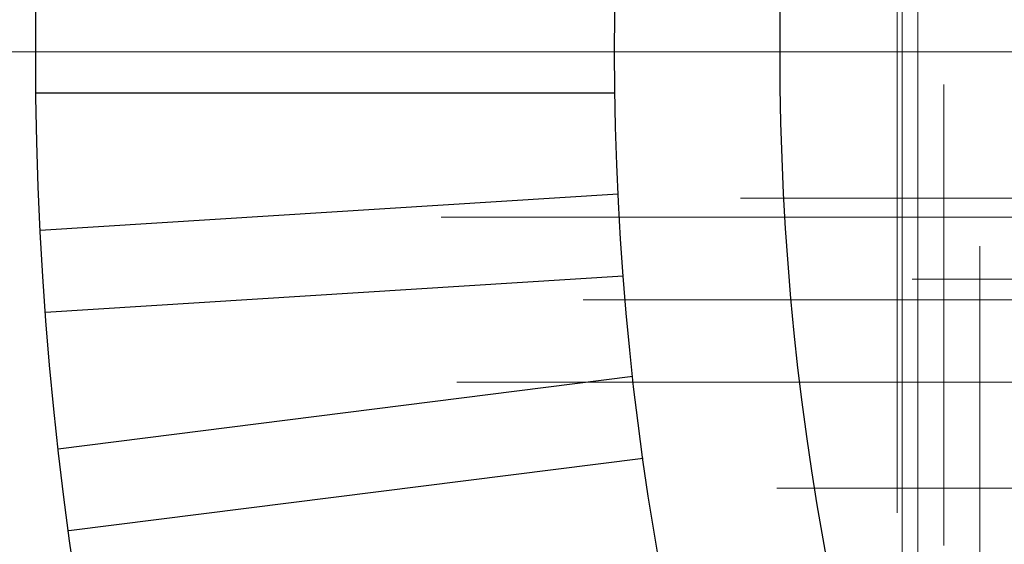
# Model space of a CAD drawing. Header units: millimetres. Extents: x -50 to 901, y -50 to 714.
# Tile 10 of 186: x -42.47 to -30.57, y -5.96 to 0.39. Entities that reach past the tile are written whole.
import ezdxf

# ---------------------------------------------------------------- set-up
doc = ezdxf.new("R2010")
doc.units = ezdxf.units.MM

# ---------------------------------------------------------------- blocks, each defined once
blk = doc.blocks.new('SW_CENTERMARKSYMBOL_0')
at = {"color": 0, "linetype": 'Continuous', "lineweight": 18}
blk.add_line((-10, 0), (-48.622, 0), dxfattribs=at)
blk = doc.blocks.new('SW_CENTERMARKSYMBOL_141')
at = {"color": 0, "linetype": 'Continuous', "lineweight": 18}
for p, q in [((-5, 0), (-5.659, 0)), ((0, 0), (-5, 0))]:
    blk.add_line(p, q, dxfattribs=at)
blk = doc.blocks.new('SW_CENTERMARKSYMBOL_161')
at = {"color": 0, "linetype": 'Continuous', "lineweight": 18}
for p, q in [((-5, 0), (-5.693, 0)), ((0, 0), (-5, 0))]:
    blk.add_line(p, q, dxfattribs=at)
blk = doc.blocks.new('SW_CENTERMARKSYMBOL_162')
at = {"color": 0, "linetype": 'Continuous', "lineweight": 18}
for p, q in [((-5, 0), (-5.659, 0)), ((0, 0), (-5, 0))]:
    blk.add_line(p, q, dxfattribs=at)
blk = doc.blocks.new('SW_CENTERMARKSYMBOL_163')
at = {"color": 0, "linetype": 'Continuous', "lineweight": 18}
for p, q in [((-5, 0), (-5.659, 0)), ((0, 0), (-5, 0))]:
    blk.add_line(p, q, dxfattribs=at)
blk = doc.blocks.new('SW_CENTERMARKSYMBOL_345')
at = {"color": 0, "linetype": 'Continuous', "lineweight": 18}
for p, q in [((0, 5), (0, 5.575)), ((0, 0), (0, 5))]:
    blk.add_line(p, q, dxfattribs=at)
blk = doc.blocks.new('SW_CENTERMARKSYMBOL_346')
at = {"color": 0, "linetype": 'Continuous', "lineweight": 18}
for p, q in [((0, 5), (0, 5.575)), ((0, 0), (0, 5))]:
    blk.add_line(p, q, dxfattribs=at)
blk = doc.blocks.new('SW_CENTERMARKSYMBOL_347')
at = {"color": 0, "linetype": 'Continuous', "lineweight": 18}
for p, q in [((0, 0), (0, 5)), ((-5, 0), (-5.575, 0)), ((0, 0), (-5, 0)), ((0, 0), (0, -5)), ((0, 0), (5, 0))]:
    blk.add_line(p, q, dxfattribs=at)
blk = doc.blocks.new('SW_CENTERMARKSYMBOL_348')
at = {"color": 0, "linetype": 'Continuous', "lineweight": 18}
for p, q in [((0, 0), (0, 5)), ((-5, 0), (-5.575, 0)), ((0, 0), (-5, 0)), ((0, 0), (0, -5)), ((0, 0), (5, 0))]:
    blk.add_line(p, q, dxfattribs=at)
blk = doc.blocks.new('SW_CENTERMARKSYMBOL_349')
at = {"color": 0, "linetype": 'Continuous', "lineweight": 18}
for p, q in [((0, 0), (0, 5)), ((-5, 0), (-5.575, 0)), ((0, 0), (-5, 0)), ((0, 0), (0, -5)), ((0, 0), (5, 0)), ((0, -5), (0, -5.575))]:
    blk.add_line(p, q, dxfattribs=at)
blk = doc.blocks.new('SW_CENTERMARKSYMBOL_350')
at = {"color": 0, "linetype": 'Continuous', "lineweight": 18}
for p, q in [((0, 0), (0, -5)), ((0, -5), (0, -5.575))]:
    blk.add_line(p, q, dxfattribs=at)
blk = doc.blocks.new('SW_CENTERMARKSYMBOL_351')
at = {"color": 0, "linetype": 'Continuous', "lineweight": 18}
for p, q in [((0, 0), (0, -5)), ((0, -5), (0, -5.575))]:
    blk.add_line(p, q, dxfattribs=at)
blk = doc.blocks.new('SW_CENTERMARKSYMBOL_563')
at = {"color": 0, "linetype": 'Continuous', "lineweight": 18}
blk.add_line((-10, 0), (-48.622, 0), dxfattribs=at)
blk = doc.blocks.new('SW_CENTERMARKSYMBOL_704')
at = {"color": 0, "linetype": 'Continuous', "lineweight": 18}
for p, q in [((-5, 0), (-5.659, 0)), ((0, 0), (-5, 0))]:
    blk.add_line(p, q, dxfattribs=at)
blk = doc.blocks.new('SW_CENTERMARKSYMBOL_724')
at = {"color": 0, "linetype": 'Continuous', "lineweight": 18}
for p, q in [((-5, 0), (-5.693, 0)), ((0, 0), (-5, 0))]:
    blk.add_line(p, q, dxfattribs=at)
blk = doc.blocks.new('SW_CENTERMARKSYMBOL_725')
at = {"color": 0, "linetype": 'Continuous', "lineweight": 18}
for p, q in [((-5, 0), (-5.659, 0)), ((0, 0), (-5, 0))]:
    blk.add_line(p, q, dxfattribs=at)
blk = doc.blocks.new('SW_CENTERMARKSYMBOL_726')
at = {"color": 0, "linetype": 'Continuous', "lineweight": 18}
for p, q in [((-5, 0), (-5.659, 0)), ((0, 0), (-5, 0))]:
    blk.add_line(p, q, dxfattribs=at)
blk = doc.blocks.new('SW_CENTERMARKSYMBOL_908')
at = {"color": 0, "linetype": 'Continuous', "lineweight": 18}
for p, q in [((0, 5), (0, 5.575)), ((0, 0), (0, 5))]:
    blk.add_line(p, q, dxfattribs=at)
blk = doc.blocks.new('SW_CENTERMARKSYMBOL_909')
at = {"color": 0, "linetype": 'Continuous', "lineweight": 18}
for p, q in [((0, 5), (0, 5.575)), ((0, 0), (0, 5))]:
    blk.add_line(p, q, dxfattribs=at)
blk = doc.blocks.new('SW_CENTERMARKSYMBOL_910')
at = {"color": 0, "linetype": 'Continuous', "lineweight": 18}
for p, q in [((0, 0), (0, 5)), ((-5, 0), (-5.575, 0)), ((0, 0), (-5, 0)), ((0, 0), (0, -5)), ((0, 0), (5, 0))]:
    blk.add_line(p, q, dxfattribs=at)
blk = doc.blocks.new('SW_CENTERMARKSYMBOL_911')
at = {"color": 0, "linetype": 'Continuous', "lineweight": 18}
for p, q in [((0, 0), (0, 5)), ((-5, 0), (-5.575, 0)), ((0, 0), (-5, 0)), ((0, 0), (0, -5)), ((0, 0), (5, 0))]:
    blk.add_line(p, q, dxfattribs=at)
blk = doc.blocks.new('SW_CENTERMARKSYMBOL_912')
at = {"color": 0, "linetype": 'Continuous', "lineweight": 18}
for p, q in [((0, 0), (0, 5)), ((-5, 0), (-5.575, 0)), ((0, 0), (-5, 0)), ((0, 0), (0, -5)), ((0, 0), (5, 0)), ((0, -5), (0, -5.575))]:
    blk.add_line(p, q, dxfattribs=at)
blk = doc.blocks.new('SW_CENTERMARKSYMBOL_913')
at = {"color": 0, "linetype": 'Continuous', "lineweight": 18}
for p, q in [((0, 0), (0, -5)), ((0, -5), (0, -5.575))]:
    blk.add_line(p, q, dxfattribs=at)
blk = doc.blocks.new('SW_CENTERMARKSYMBOL_914')
at = {"color": 0, "linetype": 'Continuous', "lineweight": 18}
for p, q in [((0, 0), (0, -5)), ((0, -5), (0, -5.575))]:
    blk.add_line(p, q, dxfattribs=at)
blk = doc.blocks.new('SW_CENTERMARKSYMBOL_1126')
at = {"color": 0, "linetype": 'Continuous', "lineweight": 18}
blk.add_line((-10, 0), (-48.622, 0), dxfattribs=at)
blk = doc.blocks.new('SW_CENTERMARKSYMBOL_1267')
at = {"color": 0, "linetype": 'Continuous', "lineweight": 18}
for p, q in [((-5, 0), (-5.659, 0)), ((0, 0), (-5, 0))]:
    blk.add_line(p, q, dxfattribs=at)
blk = doc.blocks.new('SW_CENTERMARKSYMBOL_1287')
at = {"color": 0, "linetype": 'Continuous', "lineweight": 18}
for p, q in [((-5, 0), (-5.693, 0)), ((0, 0), (-5, 0))]:
    blk.add_line(p, q, dxfattribs=at)
blk = doc.blocks.new('SW_CENTERMARKSYMBOL_1288')
at = {"color": 0, "linetype": 'Continuous', "lineweight": 18}
for p, q in [((-5, 0), (-5.659, 0)), ((0, 0), (-5, 0))]:
    blk.add_line(p, q, dxfattribs=at)
blk = doc.blocks.new('SW_CENTERMARKSYMBOL_1289')
at = {"color": 0, "linetype": 'Continuous', "lineweight": 18}
for p, q in [((-5, 0), (-5.659, 0)), ((0, 0), (-5, 0))]:
    blk.add_line(p, q, dxfattribs=at)
blk = doc.blocks.new('SW_CENTERMARKSYMBOL_1471')
at = {"color": 0, "linetype": 'Continuous', "lineweight": 18}
for p, q in [((0, 5), (0, 5.575)), ((0, 0), (0, 5))]:
    blk.add_line(p, q, dxfattribs=at)
blk = doc.blocks.new('SW_CENTERMARKSYMBOL_1472')
at = {"color": 0, "linetype": 'Continuous', "lineweight": 18}
for p, q in [((0, 5), (0, 5.575)), ((0, 0), (0, 5))]:
    blk.add_line(p, q, dxfattribs=at)
blk = doc.blocks.new('SW_CENTERMARKSYMBOL_1473')
at = {"color": 0, "linetype": 'Continuous', "lineweight": 18}
for p, q in [((0, 0), (0, 5)), ((-5, 0), (-5.575, 0)), ((0, 0), (-5, 0)), ((0, 0), (0, -5)), ((0, 0), (5, 0))]:
    blk.add_line(p, q, dxfattribs=at)
blk = doc.blocks.new('SW_CENTERMARKSYMBOL_1474')
at = {"color": 0, "linetype": 'Continuous', "lineweight": 18}
for p, q in [((0, 0), (0, 5)), ((-5, 0), (-5.575, 0)), ((0, 0), (-5, 0)), ((0, 0), (0, -5)), ((0, 0), (5, 0))]:
    blk.add_line(p, q, dxfattribs=at)
blk = doc.blocks.new('SW_CENTERMARKSYMBOL_1475')
at = {"color": 0, "linetype": 'Continuous', "lineweight": 18}
for p, q in [((0, 0), (0, 5)), ((-5, 0), (-5.575, 0)), ((0, 0), (-5, 0)), ((0, 0), (0, -5)), ((0, 0), (5, 0)), ((0, -5), (0, -5.575))]:
    blk.add_line(p, q, dxfattribs=at)
blk = doc.blocks.new('SW_CENTERMARKSYMBOL_1476')
at = {"color": 0, "linetype": 'Continuous', "lineweight": 18}
for p, q in [((0, 0), (0, -5)), ((0, -5), (0, -5.575))]:
    blk.add_line(p, q, dxfattribs=at)
blk = doc.blocks.new('SW_CENTERMARKSYMBOL_1477')
at = {"color": 0, "linetype": 'Continuous', "lineweight": 18}
for p, q in [((0, 0), (0, -5)), ((0, -5), (0, -5.575))]:
    blk.add_line(p, q, dxfattribs=at)
blk = doc.blocks.new('SW_CENTERMARKSYMBOL_1689')
at = {"color": 0, "linetype": 'Continuous', "lineweight": 18}
blk.add_line((-10, 0), (-48.622, 0), dxfattribs=at)
blk = doc.blocks.new('SW_CENTERMARKSYMBOL_1830')
at = {"color": 0, "linetype": 'Continuous', "lineweight": 18}
for p, q in [((-5, 0), (-5.659, 0)), ((0, 0), (-5, 0))]:
    blk.add_line(p, q, dxfattribs=at)
blk = doc.blocks.new('SW_CENTERMARKSYMBOL_1850')
at = {"color": 0, "linetype": 'Continuous', "lineweight": 18}
for p, q in [((-5, 0), (-5.693, 0)), ((0, 0), (-5, 0))]:
    blk.add_line(p, q, dxfattribs=at)
blk = doc.blocks.new('SW_CENTERMARKSYMBOL_1851')
at = {"color": 0, "linetype": 'Continuous', "lineweight": 18}
for p, q in [((-5, 0), (-5.659, 0)), ((0, 0), (-5, 0))]:
    blk.add_line(p, q, dxfattribs=at)
blk = doc.blocks.new('SW_CENTERMARKSYMBOL_1852')
at = {"color": 0, "linetype": 'Continuous', "lineweight": 18}
for p, q in [((-5, 0), (-5.659, 0)), ((0, 0), (-5, 0))]:
    blk.add_line(p, q, dxfattribs=at)
blk = doc.blocks.new('SW_CENTERMARKSYMBOL_2034')
at = {"color": 0, "linetype": 'Continuous', "lineweight": 18}
for p, q in [((0, 5), (0, 5.575)), ((0, 0), (0, 5))]:
    blk.add_line(p, q, dxfattribs=at)
blk = doc.blocks.new('SW_CENTERMARKSYMBOL_2035')
at = {"color": 0, "linetype": 'Continuous', "lineweight": 18}
for p, q in [((0, 5), (0, 5.575)), ((0, 0), (0, 5))]:
    blk.add_line(p, q, dxfattribs=at)
blk = doc.blocks.new('SW_CENTERMARKSYMBOL_2036')
at = {"color": 0, "linetype": 'Continuous', "lineweight": 18}
for p, q in [((0, 0), (0, 5)), ((-5, 0), (-5.575, 0)), ((0, 0), (-5, 0)), ((0, 0), (0, -5)), ((0, 0), (5, 0))]:
    blk.add_line(p, q, dxfattribs=at)
blk = doc.blocks.new('SW_CENTERMARKSYMBOL_2037')
at = {"color": 0, "linetype": 'Continuous', "lineweight": 18}
for p, q in [((0, 0), (0, 5)), ((-5, 0), (-5.575, 0)), ((0, 0), (-5, 0)), ((0, 0), (0, -5)), ((0, 0), (5, 0))]:
    blk.add_line(p, q, dxfattribs=at)
blk = doc.blocks.new('SW_CENTERMARKSYMBOL_2038')
at = {"color": 0, "linetype": 'Continuous', "lineweight": 18}
for p, q in [((0, 0), (0, 5)), ((-5, 0), (-5.575, 0)), ((0, 0), (-5, 0)), ((0, 0), (0, -5)), ((0, 0), (5, 0)), ((0, -5), (0, -5.575))]:
    blk.add_line(p, q, dxfattribs=at)
blk = doc.blocks.new('SW_CENTERMARKSYMBOL_2039')
at = {"color": 0, "linetype": 'Continuous', "lineweight": 18}
for p, q in [((0, 0), (0, -5)), ((0, -5), (0, -5.575))]:
    blk.add_line(p, q, dxfattribs=at)
blk = doc.blocks.new('SW_CENTERMARKSYMBOL_2040')
at = {"color": 0, "linetype": 'Continuous', "lineweight": 18}
for p, q in [((0, 0), (0, -5)), ((0, -5), (0, -5.575))]:
    blk.add_line(p, q, dxfattribs=at)
blk = doc.blocks.new('SW_CENTERMARKSYMBOL_2252')
at = {"color": 0, "linetype": 'Continuous', "lineweight": 18}
blk.add_line((-10, 0), (-48.622, 0), dxfattribs=at)
blk = doc.blocks.new('SW_CENTERMARKSYMBOL_2393')
at = {"color": 0, "linetype": 'Continuous', "lineweight": 18}
for p, q in [((-5, 0), (-5.659, 0)), ((0, 0), (-5, 0))]:
    blk.add_line(p, q, dxfattribs=at)
blk = doc.blocks.new('SW_CENTERMARKSYMBOL_2413')
at = {"color": 0, "linetype": 'Continuous', "lineweight": 18}
for p, q in [((-5, 0), (-5.693, 0)), ((0, 0), (-5, 0))]:
    blk.add_line(p, q, dxfattribs=at)
blk = doc.blocks.new('SW_CENTERMARKSYMBOL_2414')
at = {"color": 0, "linetype": 'Continuous', "lineweight": 18}
for p, q in [((-5, 0), (-5.659, 0)), ((0, 0), (-5, 0))]:
    blk.add_line(p, q, dxfattribs=at)
blk = doc.blocks.new('SW_CENTERMARKSYMBOL_2415')
at = {"color": 0, "linetype": 'Continuous', "lineweight": 18}
for p, q in [((-5, 0), (-5.659, 0)), ((0, 0), (-5, 0))]:
    blk.add_line(p, q, dxfattribs=at)
blk = doc.blocks.new('SW_CENTERMARKSYMBOL_2597')
at = {"color": 0, "linetype": 'Continuous', "lineweight": 18}
for p, q in [((0, 5), (0, 5.575)), ((0, 0), (0, 5))]:
    blk.add_line(p, q, dxfattribs=at)
blk = doc.blocks.new('SW_CENTERMARKSYMBOL_2598')
at = {"color": 0, "linetype": 'Continuous', "lineweight": 18}
for p, q in [((0, 5), (0, 5.575)), ((0, 0), (0, 5))]:
    blk.add_line(p, q, dxfattribs=at)
blk = doc.blocks.new('SW_CENTERMARKSYMBOL_2599')
at = {"color": 0, "linetype": 'Continuous', "lineweight": 18}
for p, q in [((0, 0), (0, 5)), ((-5, 0), (-5.575, 0)), ((0, 0), (-5, 0)), ((0, 0), (0, -5)), ((0, 0), (5, 0))]:
    blk.add_line(p, q, dxfattribs=at)
blk = doc.blocks.new('SW_CENTERMARKSYMBOL_2600')
at = {"color": 0, "linetype": 'Continuous', "lineweight": 18}
for p, q in [((0, 0), (0, 5)), ((-5, 0), (-5.575, 0)), ((0, 0), (-5, 0)), ((0, 0), (0, -5)), ((0, 0), (5, 0))]:
    blk.add_line(p, q, dxfattribs=at)
blk = doc.blocks.new('SW_CENTERMARKSYMBOL_2601')
at = {"color": 0, "linetype": 'Continuous', "lineweight": 18}
for p, q in [((0, 0), (0, 5)), ((-5, 0), (-5.575, 0)), ((0, 0), (-5, 0)), ((0, 0), (0, -5)), ((0, 0), (5, 0)), ((0, -5), (0, -5.575))]:
    blk.add_line(p, q, dxfattribs=at)
blk = doc.blocks.new('SW_CENTERMARKSYMBOL_2602')
at = {"color": 0, "linetype": 'Continuous', "lineweight": 18}
for p, q in [((0, 0), (0, -5)), ((0, -5), (0, -5.575))]:
    blk.add_line(p, q, dxfattribs=at)
blk = doc.blocks.new('SW_CENTERMARKSYMBOL_2603')
at = {"color": 0, "linetype": 'Continuous', "lineweight": 18}
for p, q in [((0, 0), (0, -5)), ((0, -5), (0, -5.575))]:
    blk.add_line(p, q, dxfattribs=at)

msp = doc.modelspace()

# ---------------------------------------------------------------- linework, layer by layer
at = {"color": 7, "linetype": 'Continuous', "lineweight": 25}
for p, q in [((-35.278, -0.5), (-42.278, -0.5)), ((-35.278, -0.5), (-42.278, -0.5)), ((-35.278, -0.5), (-42.278, -0.5)), ((-35.278, -0.5), (-42.278, -0.5)), ((-35.278, -0.5), (-42.278, -0.5)), ((-42.226, -2.156), (-35.24, -1.716)), ((-42.226, -2.156), (-35.24, -1.716)), ((-42.226, -2.156), (-35.24, -1.716)), ((-42.226, -2.156), (-35.24, -1.716)), ((-42.226, -2.156), (-35.24, -1.716)), ((-35.177, -2.714), (-42.164, -3.154)), ((-35.177, -2.714), (-42.164, -3.154)), ((-35.177, -2.714), (-42.164, -3.154)), ((-35.177, -2.714), (-42.164, -3.154)), ((-35.177, -2.714), (-42.164, -3.154)), ((-42.008, -4.803), (-35.062, -3.925)), ((-42.008, -4.803), (-35.062, -3.925)), ((-42.008, -4.803), (-35.062, -3.925)), ((-42.008, -4.803), (-35.062, -3.925)), ((-42.008, -4.803), (-35.062, -3.925)), ((-34.937, -4.918), (-41.882, -5.795)), ((-34.937, -4.918), (-41.882, -5.795)), ((-34.937, -4.918), (-41.882, -5.795)), ((-34.937, -4.918), (-41.882, -5.795)), ((-34.937, -4.918), (-41.882, -5.795))]:
    msp.add_line(p, q, dxfattribs=at)
for radius in [45, 45, 45, 45, 45, 43.896, 43.896, 43.896, 43.896, 43.896, 43.622, 43.622, 43.622, 43.622, 43.622, 42.281, 42.281, 42.281, 42.281, 42.281, 35.281, 35.281, 35.281, 35.281, 35.281, 33.281, 33.281, 33.281, 33.281, 33.281]:
    msp.add_circle((0, 0), radius, dxfattribs=at)
msp.add_arc((0, 0), 50, 184.0115, 265.9885, dxfattribs=at)
msp.add_arc((0, 0), 50, 184.0115, 265.9885, dxfattribs=at)
msp.add_arc((0, 0), 50, 184.0115, 265.9885, dxfattribs=at)
msp.add_arc((0, 0), 50, 184.0115, 265.9885, dxfattribs=at)
msp.add_arc((0, 0), 50, 184.0115, 265.9885, dxfattribs=at)

# ---------------------------------------------------------------- block references
at = {"color": 7, "linetype": 'Continuous', "lineweight": 18}
for name, p in [('SW_CENTERMARKSYMBOL_0', (0, 0)), ('SW_CENTERMARKSYMBOL_563', (0, 0)), ('SW_CENTERMARKSYMBOL_1126', (0, 0)), ('SW_CENTERMARKSYMBOL_1689', (0, 0)), ('SW_CENTERMARKSYMBOL_2252', (0, 0)), ('SW_CENTERMARKSYMBOL_351', (-31.615, 3.994)), ('SW_CENTERMARKSYMBOL_914', (-31.615, 3.994)), ('SW_CENTERMARKSYMBOL_1477', (-31.615, 3.994)), ('SW_CENTERMARKSYMBOL_2040', (-31.615, 3.994)), ('SW_CENTERMARKSYMBOL_2603', (-31.615, 3.994)), ('SW_CENTERMARKSYMBOL_350', (-31.803, 2.001)), ('SW_CENTERMARKSYMBOL_913', (-31.803, 2.001)), ('SW_CENTERMARKSYMBOL_1476', (-31.803, 2.001)), ('SW_CENTERMARKSYMBOL_2039', (-31.803, 2.001)), ('SW_CENTERMARKSYMBOL_2602', (-31.803, 2.001)), ('SW_CENTERMARKSYMBOL_349', (-31.866, 0)), ('SW_CENTERMARKSYMBOL_912', (-31.866, 0)), ('SW_CENTERMARKSYMBOL_1475', (-31.866, 0)), ('SW_CENTERMARKSYMBOL_2038', (-31.866, 0)), ('SW_CENTERMARKSYMBOL_2601', (-31.866, 0)), ('SW_CENTERMARKSYMBOL_162', (-28.102, -1.768)), ('SW_CENTERMARKSYMBOL_725', (-28.102, -1.768)), ('SW_CENTERMARKSYMBOL_1288', (-28.102, -1.768)), ('SW_CENTERMARKSYMBOL_1851', (-28.102, -1.768)), ('SW_CENTERMARKSYMBOL_2414', (-28.102, -1.768)), ('SW_CENTERMARKSYMBOL_348', (-31.803, -2.001)), ('SW_CENTERMARKSYMBOL_911', (-31.803, -2.001)), ('SW_CENTERMARKSYMBOL_1474', (-31.803, -2.001)), ('SW_CENTERMARKSYMBOL_2037', (-31.803, -2.001)), ('SW_CENTERMARKSYMBOL_2600', (-31.803, -2.001)), ('SW_CENTERMARKSYMBOL_163', (-26.026, -2.751)), ('SW_CENTERMARKSYMBOL_726', (-26.026, -2.751)), ('SW_CENTERMARKSYMBOL_1289', (-26.026, -2.751)), ('SW_CENTERMARKSYMBOL_1852', (-26.026, -2.751)), ('SW_CENTERMARKSYMBOL_2415', (-26.026, -2.751)), ('SW_CENTERMARKSYMBOL_161', (-29.969, -2.999)), ('SW_CENTERMARKSYMBOL_724', (-29.969, -2.999)), ('SW_CENTERMARKSYMBOL_1287', (-29.969, -2.999)), ('SW_CENTERMARKSYMBOL_1850', (-29.969, -2.999)), ('SW_CENTERMARKSYMBOL_2413', (-29.969, -2.999)), ('SW_CENTERMARKSYMBOL_347', (-31.615, -3.994)), ('SW_CENTERMARKSYMBOL_910', (-31.615, -3.994)), ('SW_CENTERMARKSYMBOL_1473', (-31.615, -3.994)), ('SW_CENTERMARKSYMBOL_2036', (-31.615, -3.994)), ('SW_CENTERMARKSYMBOL_2599', (-31.615, -3.994)), ('SW_CENTERMARKSYMBOL_141', (-27.659, -5.276)), ('SW_CENTERMARKSYMBOL_704', (-27.659, -5.276)), ('SW_CENTERMARKSYMBOL_1267', (-27.659, -5.276)), ('SW_CENTERMARKSYMBOL_1830', (-27.659, -5.276)), ('SW_CENTERMARKSYMBOL_2393', (-27.659, -5.276)), ('SW_CENTERMARKSYMBOL_346', (-31.302, -5.971)), ('SW_CENTERMARKSYMBOL_909', (-31.302, -5.971)), ('SW_CENTERMARKSYMBOL_1472', (-31.302, -5.971)), ('SW_CENTERMARKSYMBOL_2035', (-31.302, -5.971)), ('SW_CENTERMARKSYMBOL_2598', (-31.302, -5.971)), ('SW_CENTERMARKSYMBOL_345', (-30.865, -7.925)), ('SW_CENTERMARKSYMBOL_908', (-30.865, -7.925)), ('SW_CENTERMARKSYMBOL_1471', (-30.865, -7.925)), ('SW_CENTERMARKSYMBOL_2034', (-30.865, -7.925)), ('SW_CENTERMARKSYMBOL_2597', (-30.865, -7.925))]:
    msp.add_blockref(name, p, dxfattribs=at)

doc.saveas('drawing.dxf')
